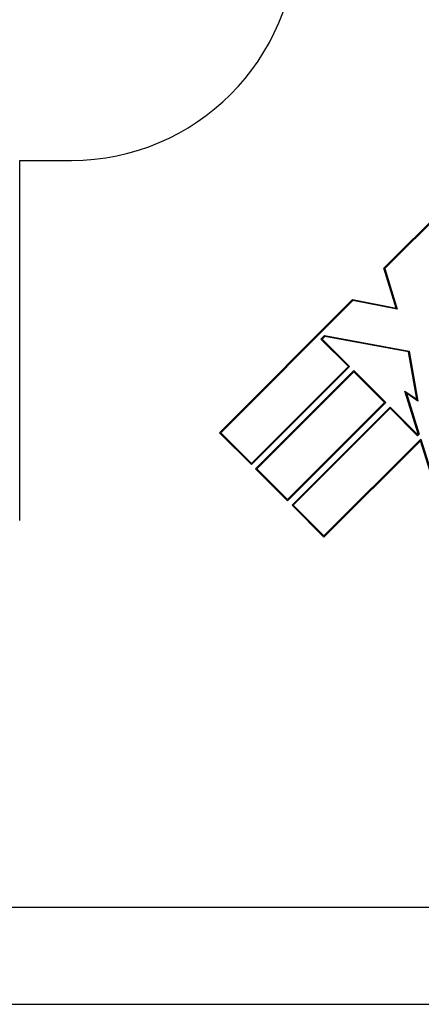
# Model space of a CAD drawing. Header units: inches. Extents: x 6 to 173, y 11 to 93.
# Tile 66 of 214: x 39.242 to 39.599, y 30.253 to 31.128. Entities that reach past the tile are written whole.
import ezdxf

# ---------------------------------------------------------------- set-up
doc = ezdxf.new("R2010")
doc.units = ezdxf.units.IN
doc.header["$MEASUREMENT"] = 0
doc.layers.add('Visible Edges(ANSI)', color=7, linetype='Continuous', lineweight=25)
doc.layers.add('Visible Tangent Edges(ANSI)', color=7, linetype='Continuous', lineweight=25)

msp = doc.modelspace()

# ---------------------------------------------------------------- linework, layer by layer
at = {"layer": 'Visible Edges(ANSI)'}
for p, q in [((39.24247, 31.00273), (39.28845, 31.00273)), ((39.56614, 30.9068), (39.62527, 30.96593)), ((39.62527, 30.96487), (39.56699, 30.90658)), ((39.57695, 30.87144), (39.56614, 30.9068)), ((39.56699, 30.90658), (39.57803, 30.87047)), ((39.42003, 30.76069), (39.5383, 30.87895)), ((39.5383, 30.87895), (39.57695, 30.87144)), ((39.53855, 30.87814), (39.4211, 30.76069)), ((39.57803, 30.87047), (39.53855, 30.87814)), ((39.51019, 30.84395), (39.51336, 30.84712)), ((39.53459, 30.81956), (39.51019, 30.84395)), ((39.51361, 30.84631), (39.51125, 30.84395)), ((39.51125, 30.84395), (39.53565, 30.81956)), ((39.51336, 30.84712), (39.58853, 30.83319)), ((39.58788, 30.83255), (39.51361, 30.84631)), ((39.59532, 30.79039), (39.58788, 30.83255)), ((39.58853, 30.83319), (39.59636, 30.78878)), ((39.44841, 30.73338), (39.53459, 30.81956)), ((39.53565, 30.81956), (39.44841, 30.73232)), ((39.45212, 30.72861), (39.53936, 30.81584)), ((39.53936, 30.81478), (39.45318, 30.72861)), ((39.53936, 30.81584), (39.56773, 30.78747)), ((39.56667, 30.78747), (39.53936, 30.81478)), ((39.5847, 30.79755), (39.59532, 30.79039)), ((39.59665, 30.75965), (39.5847, 30.79755)), ((39.59636, 30.78878), (39.58606, 30.79573)), ((39.58606, 30.79573), (39.5975, 30.75944)), ((39.48049, 30.70129), (39.56667, 30.78747)), ((39.56773, 30.78747), (39.48049, 30.70023)), ((39.48447, 30.69626), (39.57171, 30.78349)), ((39.57171, 30.78349), (39.5961, 30.7591)), ((39.57171, 30.78243), (39.48553, 30.69626)), ((39.5961, 30.75804), (39.57171, 30.78243)), ((39.44841, 30.73232), (39.42003, 30.76069)), ((39.4211, 30.76069), (39.44841, 30.73338)), ((39.5961, 30.7591), (39.59665, 30.75965)), ((39.5975, 30.75944), (39.5961, 30.75804)), ((39.51284, 30.66894), (39.5989, 30.755)), ((39.59856, 30.7536), (39.51284, 30.66788)), ((39.61877, 30.68949), (39.59856, 30.7536)), ((39.5989, 30.755), (39.61788, 30.69481)), ((39.48049, 30.70023), (39.45212, 30.72861)), ((39.45318, 30.72861), (39.48049, 30.70129)), ((39.51284, 30.66788), (39.48447, 30.69626)), ((39.48553, 30.69626), (39.51284, 30.66894)), ((38.57445, 30.25273), (40.15245, 30.25273))]:
    msp.add_line(p, q, dxfattribs=at)
msp.add_arc((39.28845, 31.20273), 0.2, 270, 0, dxfattribs=at)
at = {"layer": 'Visible Tangent Edges(ANSI)'}
for p, q in [((39.24247, 30.68273), (39.24247, 31.00273)), ((39.8581, 30.33873), (39.0659, 30.33873))]:
    msp.add_line(p, q, dxfattribs=at)

doc.saveas('drawing.dxf')
